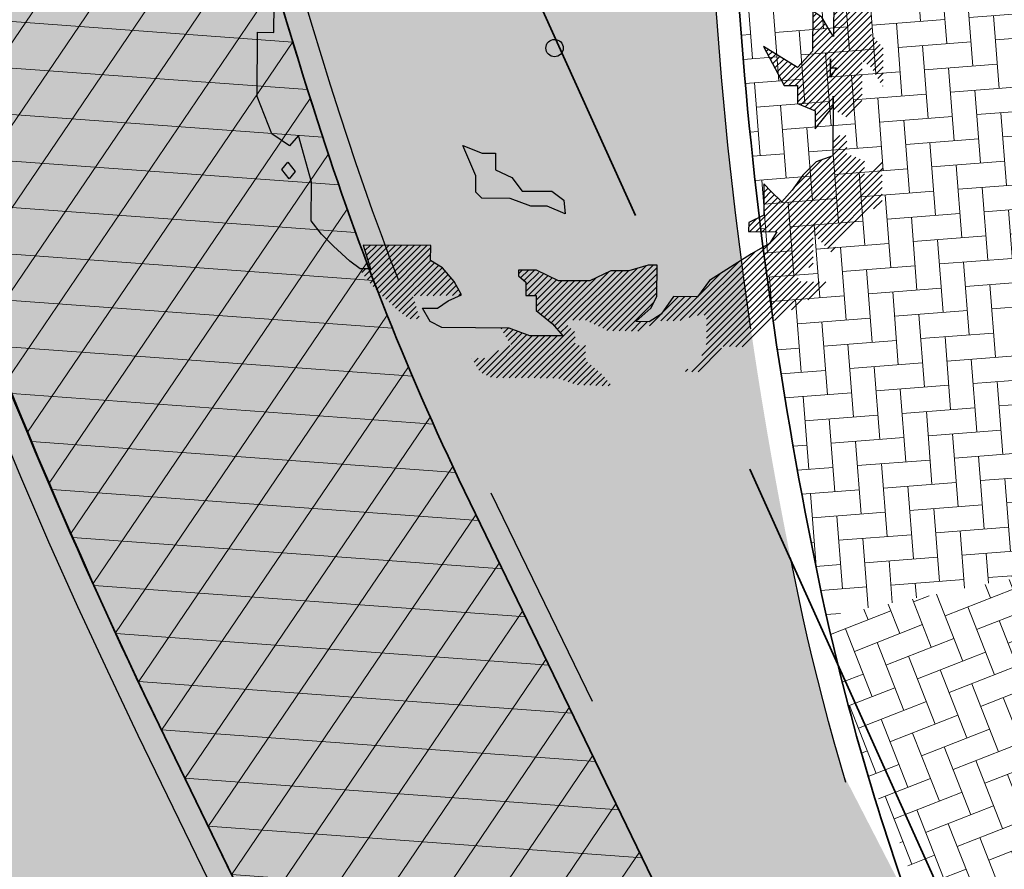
# Model space of a CAD drawing. Header units: metres. Extents: x 195696 to 514079, y 327475 to 328989.
# Tile 136 of 256: x 196107.43 to 196115.93, y 327656.04 to 327663.37. Entities that reach past the tile are written whole.
import ezdxf

# ---------------------------------------------------------------- set-up
doc = ezdxf.new("R2010")
doc.units = ezdxf.units.M
for name, pattern in [('RI-HWA', [7.4, 5, -2.4]), ('RI-HWA_AANSLUITLEIDING-SO', [4.8, 3, -1.8]), ('VH-TROTTOIRBAND_180-200', [20, 10, -2, 2, -2, 2, -2])]:
    doc.linetypes.add(name, pattern=pattern)
for name, color, linetype, lineweight in [('N-WE-GR-BOOM-S', 74, 'Continuous', 25), ('N-WE-GR-GRAS-A-250', 62, 'Continuous', 18), ('N-WE-GW-ONTGRAVINGSVAK-vak 2-A-250', 40, 'Continuous', 18), ('N-WE-RI-HWA_KOLKAANSLUITLEIDING_PVC-G', 150, 'RI-HWA_AANSLUITLEIDING-SO', 25), ('N-WE-RI-HWA_RIOOLLEIDING_PVC_315-G', 150, 'RI-HWA', 35), ('N-WE-VH-GESLOTENVERHARDING-A-200', 252, 'Continuous', 18), ('N-WE-VH-KANTOPSLUITING_TROTTOIRBAND_180 200_250-G', 6, 'VH-TROTTOIRBAND_180-200', 25), ('N-WE-VH-KANTOPSLUITING_VOORKANTBAND-G', 2, 'Continuous', 35), ('N-WE-VH-KANTVERHARDING-G', 5, 'Continuous', 35), ('N-WE-VH-OPENVERHARDING_BASALT-A-250', 250, 'Continuous', 18), ('N-WE-VH-OPENVERHARDING_BETONSTRAATSTEEN_ROOD-A', 13, 'Continuous', 18), ('N-WE-VH-TEGEL-A', 252, 'Continuous', 18)]:
    doc.layers.add(name, color=color, linetype=linetype, lineweight=lineweight)
pattern_1 = [(0, (0, 0), (0.5, 0.5), [0.125, -0.375]), (0, (0.275, 0.3), (0.5, 0.5), [0.125, -0.375]), (90, (0.05, 0.175), (-0.5, 0.5), [0.125, -0.375]), (90, (0.25, 0.35), (-0.5, 0.5), [0.125, -0.375]), (45, (0.1, 0.35), (0, 0.5000000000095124), [0.125, -0.582106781]), (135, (0.275, 0), (-0.5000000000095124, 0), [0.125, -0.582106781]), (26.56505119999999, (0.125, 0.15), (0.5000000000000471, 2.000322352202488e-10), [0.125, -0.9930339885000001]), (26.56505119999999, (0.35, 0.4), (0.5000000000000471, 2.000322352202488e-10), [0.125, -0.9930339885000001]), (63.43494882, (0.35, 0), (2.54993137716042e-11, 0.500000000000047), [0.125, -0.9930339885]), (63.43494882, (0.125, 0.225), (2.54993137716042e-11, 0.500000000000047), [0.125, -0.9930339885]), (63.43494882, (0.3, 0.1), (2.54993137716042e-11, 0.500000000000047), [0.125, -0.9930339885]), (116.5650512, (0, 0.275), (-2.000324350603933e-10, 0.500000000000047), [0.125, -0.9930339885]), (153.43494882, (0.1, 0.07500000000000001), (-0.500000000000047, 2.549949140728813e-11), [0.125, -0.9930339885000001])]

# ---------------------------------------------------------------- blocks, each defined once
blk = doc.blocks.new('SGR-BOOM_27')
for p, q in [((-0.7884707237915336, 4.875214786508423), (-0.3494760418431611, 5.103446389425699)), ((-0.3494760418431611, 5.103446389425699), (0.9108731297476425, 5.094011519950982)), ((0.9108731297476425, 5.094011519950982), (1.42280476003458, 4.755790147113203)), ((-1.381413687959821, 4.699593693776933), (-1.380072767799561, 4.879643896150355)), ((-1.380072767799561, 4.879643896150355), (-0.7884707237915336, 4.875214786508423)), ((1.42280476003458, 4.755790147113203), (1.164242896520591, 4.577658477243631)), ((-2.390203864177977, 4.527076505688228), (-2.10610133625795, 4.679289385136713)), ((-2.10610133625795, 4.679289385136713), (-2.108034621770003, 4.4220783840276)), ((-1.125553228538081, 4.517599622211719), (-1.381413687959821, 4.699593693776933)), ((1.883493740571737, 4.443665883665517), (1.627809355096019, 4.651357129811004)), ((1.627809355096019, 4.651357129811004), (1.859303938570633, 4.649619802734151)), ((1.859303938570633, 4.649619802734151), (2.090798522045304, 4.647881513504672)), ((2.090798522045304, 4.647881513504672), (2.089252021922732, 4.442120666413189)), ((-2.803863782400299, 4.24721546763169), (-2.390203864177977, 4.527076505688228)), ((-2.108034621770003, 4.4220783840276), (-1.74362537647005, 4.419347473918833)), ((-1.74362537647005, 4.419347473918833), (-1.641712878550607, 4.289976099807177)), ((-1.12728061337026, 4.286128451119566), (-1.125553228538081, 4.517599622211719)), ((1.164242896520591, 4.577658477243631), (1.265597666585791, 4.371110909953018)), ((2.089252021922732, 4.442120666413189), (1.883493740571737, 4.443665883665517)), ((-3.088333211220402, 4.043565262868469), (-2.803863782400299, 4.24721546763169)), ((-1.641712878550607, 4.289976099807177), (-1.12728061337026, 4.286128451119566)), ((1.265597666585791, 4.371110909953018), (1.16173713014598, 4.243271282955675)), ((2.784562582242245, 3.973907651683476), (2.555377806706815, 4.284293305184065)), ((2.555377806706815, 4.284293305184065), (2.680173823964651, 4.115278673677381)), ((1.16173713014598, 4.243271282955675), (1.26117368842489, 3.779512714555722)), ((1.749296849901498, 3.698681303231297), (1.752184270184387, 4.0845189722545)), ((1.752184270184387, 4.0845189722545), (2.009390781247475, 4.082601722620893)), ((2.009390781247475, 4.082601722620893), (2.347290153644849, 3.977176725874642)), ((2.680173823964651, 4.115278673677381), (2.990526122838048, 3.998087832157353)), ((-3.399106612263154, 3.76293257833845), (-3.088333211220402, 4.043565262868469)), ((0.2858664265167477, 4.069760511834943), (0.4659079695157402, 4.068422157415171)), ((0.413314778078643, 3.914470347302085), (0.2858664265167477, 4.069760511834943)), ((2.347290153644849, 3.977176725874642), (2.784562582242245, 3.973907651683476)), ((2.990526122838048, 3.998087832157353), (3.220870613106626, 3.842040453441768)), ((-3.632147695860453, 3.558896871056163), (-3.399106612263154, 3.76293257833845)), ((1.26117368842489, 3.779512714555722), (1.413765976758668, 3.546868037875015)), ((3.220870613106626, 3.842040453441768), (2.989376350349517, 3.843763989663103)), ((2.989376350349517, 3.843763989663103), (3.141968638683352, 3.611106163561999)), ((1.514146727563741, 3.211722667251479), (1.749296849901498, 3.698681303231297)), ((3.141968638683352, 3.611106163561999), (3.13966845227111, 3.302457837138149)), ((-3.891282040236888, 3.303602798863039), (-3.632147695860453, 3.558896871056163)), ((1.413765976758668, 3.546868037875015), (1.514146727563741, 3.211722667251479)), ((-3.661128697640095, 3.121815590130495), (-3.891282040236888, 3.303602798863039)), ((-0.9574327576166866, 2.921530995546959), (-0.9541540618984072, 3.35880470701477)), ((-0.9541540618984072, 3.35880470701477), (-0.7244016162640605, 3.125567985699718)), ((3.13966845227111, 3.302457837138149), (3.474034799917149, 3.299947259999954)), ((3.474034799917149, 3.299947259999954), (3.858136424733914, 3.065564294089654)), ((3.575389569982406, 3.093400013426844), (3.474034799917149, 3.299947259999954)), ((3.474034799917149, 3.299947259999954), (3.575389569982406, 3.093400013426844)), ((-3.403912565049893, 3.119898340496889), (-3.661128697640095, 3.121815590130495)), ((-3.276850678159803, 2.913172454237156), (-3.403912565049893, 3.119898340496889)), ((-0.7244016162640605, 3.125567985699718), (-0.2629541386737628, 2.916344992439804)), ((3.858136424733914, 3.065564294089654), (4.215156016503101, 2.651332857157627)), ((-3.484541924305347, 2.657491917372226), (-3.276850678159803, 2.913172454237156)), ((-1.087000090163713, 2.793884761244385), (-0.9574327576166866, 2.921530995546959)), ((-0.2629541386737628, 2.916344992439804), (-0.1623726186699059, 2.606903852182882)), ((-1.449030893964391, 2.539376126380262), (-1.087000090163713, 2.793884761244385)), ((-4.541256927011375, 2.382431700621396), (-4.359081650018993, 2.664029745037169)), ((-4.359081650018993, 2.664029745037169), (-4.129324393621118, 2.430792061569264)), ((-3.487429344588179, 2.271654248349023), (-3.484541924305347, 2.657491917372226)), ((-0.1623726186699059, 2.606903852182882), (0.06601421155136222, 2.189341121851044)), ((4.215156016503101, 2.651332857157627), (4.520541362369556, 2.211748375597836)), ((-4.749168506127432, 2.096749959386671), (-4.541256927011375, 2.382431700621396)), ((-4.129324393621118, 2.430792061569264), (-3.666335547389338, 2.427344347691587)), ((-3.666335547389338, 2.427344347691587), (-3.667480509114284, 2.273013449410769)), ((-1.297622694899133, 2.14809780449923), (-1.449030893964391, 2.539376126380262)), ((-3.667480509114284, 2.273013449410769), (-3.487429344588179, 2.271654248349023)), ((-1.090665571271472, 2.305180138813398), (-1.092231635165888, 2.095122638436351)), ((-0.3704458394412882, 2.299787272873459), (-1.090665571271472, 2.305180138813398)), ((0.06601421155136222, 2.189341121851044), (-0.3704458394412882, 2.299787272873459)), ((4.423801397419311, 2.350982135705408), (4.439251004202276, 2.366431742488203)), ((4.468427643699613, 2.286751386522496), (4.50685826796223, 2.32518104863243)), ((4.509579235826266, 2.21904502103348), (4.574451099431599, 2.283916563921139)), ((4.520541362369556, 2.211748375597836), (4.618979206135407, 1.615088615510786)), ((4.526271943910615, 2.126883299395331), (4.642053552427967, 2.24266715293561)), ((-4.880463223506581, 1.737604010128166), (-4.749168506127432, 2.096749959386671)), ((-1.068619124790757, 1.811992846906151), (-1.297622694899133, 2.14809780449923)), ((-1.092231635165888, 2.095122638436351), (-1.068619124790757, 1.811992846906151)), ((4.542959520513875, 2.034720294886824), (4.709523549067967, 2.201279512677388)), ((4.559662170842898, 1.942564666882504), (4.759899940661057, 2.142807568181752)), ((4.57635455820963, 1.850401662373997), (4.810295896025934, 2.084343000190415)), ((4.593042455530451, 1.758239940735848), (4.860682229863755, 2.025878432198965)), ((4.609734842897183, 1.666069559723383), (4.911073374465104, 1.967406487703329)), ((4.618612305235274, 1.566092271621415), (4.961464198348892, 1.908941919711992)), ((-4.985664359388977, 1.429728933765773), (-4.880463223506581, 1.737604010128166)), ((-0.968047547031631, 1.502566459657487), (-1.068619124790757, 1.811992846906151)), ((2.948601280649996, 1.833366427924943), (3.358997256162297, 1.675973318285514)), ((3.077224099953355, 1.832421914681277), (2.948601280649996, 1.833366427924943)), ((3.177986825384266, 1.548719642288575), (3.077224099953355, 1.832421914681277)), ((4.616145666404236, 1.237057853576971), (5.107308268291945, 1.728223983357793)), ((4.616967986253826, 1.34673813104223), (5.062241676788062, 1.792012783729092)), ((4.617785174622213, 1.45641231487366), (5.011850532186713, 1.850477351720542)), ((3.382599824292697, 1.392837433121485), (3.177986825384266, 1.548719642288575)), ((3.358997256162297, 1.675973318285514), (3.563238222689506, 1.46864769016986)), ((4.618979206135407, 1.615088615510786), (4.615128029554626, 1.100672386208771)), ((4.615328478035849, 1.127383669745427), (5.151929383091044, 1.663993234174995)), ((4.65356346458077, 1.056768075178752), (5.196555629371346, 1.599763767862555)), ((4.704380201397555, 0.9987303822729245), (5.241181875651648, 1.535533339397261)), ((-5.091247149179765, 1.070402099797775), (-4.985664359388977, 1.429728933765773)), ((3.563238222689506, 1.46864769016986), (3.380691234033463, 1.135639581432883)), ((3.380691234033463, 1.135639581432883), (3.382599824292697, 1.392837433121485)), ((4.755197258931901, 0.9406939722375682), (5.285808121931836, 1.471302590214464)), ((4.806018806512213, 0.8826553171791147), (5.330424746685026, 1.407066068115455)), ((4.817729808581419, 0.6766548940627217), (5.388151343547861, 1.247078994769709)), ((4.818551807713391, 0.7863412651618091), (5.372726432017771, 1.340510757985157)), ((-4.963980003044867, 0.8893743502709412), (-5.091247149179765, 1.070402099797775)), ((4.615128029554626, 1.100672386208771), (4.819163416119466, 0.8676412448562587)), ((4.816085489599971, 0.4572994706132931), (5.41897711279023, 1.060194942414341)), ((4.816912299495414, 0.566988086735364), (5.403561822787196, 1.153634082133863)), ((-4.836331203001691, 0.7598095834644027), (-4.963980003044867, 0.8893743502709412)), ((4.819163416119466, 0.8676412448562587), (4.814152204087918, 0.1988745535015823)), ((4.814441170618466, 0.2379536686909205), (5.449812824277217, 0.8733179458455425)), ((4.815267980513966, 0.3476326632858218), (5.43439753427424, 0.9667631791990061)), ((-4.83998674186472, 0.2711136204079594), (-4.836331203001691, 0.7598095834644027)), ((4.041143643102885, -0.6442030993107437), (5.465223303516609, 0.7798791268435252)), ((4.149197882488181, -0.6450106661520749), (5.469368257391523, 0.6751722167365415)), ((4.189987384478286, -0.7130682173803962), (5.46855587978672, 0.5654980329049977)), ((4.457318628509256, 0.6388310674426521), (4.452146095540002, -0.05564017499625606)), ((4.45571856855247, 0.4234980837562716), (4.58473266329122, 0.5525173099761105)), ((4.456530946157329, 0.5331722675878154), (4.51983674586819, 0.5964780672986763)), ((4.610899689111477, 0.5347922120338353), (4.457318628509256, 0.6388310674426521)), ((4.712425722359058, 0.3539726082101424), (4.610899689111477, 0.5347922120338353)), ((4.188337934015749, -0.9324361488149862), (5.466911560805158, 0.346142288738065)), ((4.189160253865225, -0.8227472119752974), (5.467728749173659, 0.4558164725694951)), ((4.453261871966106, 0.09447841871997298), (4.712557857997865, 0.3537792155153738)), ((4.454083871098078, 0.2041574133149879), (4.673402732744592, 0.4234785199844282)), ((4.454901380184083, 0.3138238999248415), (4.634262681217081, 0.4931903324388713)), ((4.814152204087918, 0.1988745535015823), (4.712425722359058, 0.3539726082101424)), ((-5.131199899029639, -0.8328113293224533), (-5.122943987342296, 0.2732229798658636)), ((-5.122943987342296, 0.2732229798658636), (-4.83998674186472, 0.2711136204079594)), ((3.949962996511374, -0.6265270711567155), (4.798785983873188, 0.2222959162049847)), ((4.249524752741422, -0.9800989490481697), (5.466280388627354, 0.2366566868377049)), ((4.3258917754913, -1.012583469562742), (5.517101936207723, 0.1786193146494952)), ((4.452444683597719, -0.01519576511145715), (4.755671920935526, 0.2880388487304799)), ((3.603885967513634, 0.02787403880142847), (3.958991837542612, -0.6435889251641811)), ((4.192801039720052, -0.3366644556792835), (3.603885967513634, 0.02787403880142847)), ((3.611074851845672, 0.01428170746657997), (3.616717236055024, 0.01992184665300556)), ((4.402259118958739, -1.04507568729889), (5.567909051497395, 0.1205742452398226)), ((5.321953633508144, -0.2342333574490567), (5.61872578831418, 0.06253911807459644)), ((5.386844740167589, -0.2782011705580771), (5.669542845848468, 0.00450174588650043)), ((3.648727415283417, -0.05692240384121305), (3.683957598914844, -0.02169222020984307)), ((3.686384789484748, -0.1281194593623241), (3.751193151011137, -0.06331622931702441)), ((3.72404248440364, -0.1993210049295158), (3.818428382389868, -0.1049302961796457)), ((3.761690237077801, -0.2705254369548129), (3.885663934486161, -0.1465543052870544)), ((4.452146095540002, -0.05564017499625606), (4.192801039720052, -0.3366644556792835)), ((5.45174097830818, -0.3221619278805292), (5.669322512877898, -0.1045730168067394)), ((3.799347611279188, -0.3417199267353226), (3.952903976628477, -0.1881683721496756)), ((3.837000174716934, -0.4129240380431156), (4.020139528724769, -0.2297846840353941)), ((3.874657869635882, -0.4841259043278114), (4.087374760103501, -0.2714061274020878)), ((3.912310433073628, -0.5553226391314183), (4.154610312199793, -0.3130227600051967)), ((4.478626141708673, -1.077560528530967), (5.308123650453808, -0.2480678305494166)), ((4.759831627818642, -0.186563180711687), (4.758681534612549, -0.3408927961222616)), ((4.758681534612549, -0.3408927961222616), (4.759831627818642, -0.186563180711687)), ((5.494903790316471, -0.3878532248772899), (5.668495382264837, -0.2142593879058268)), ((5.534044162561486, -0.4575672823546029), (5.667678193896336, -0.3239261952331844)), ((4.757531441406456, -0.4952249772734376), (4.758681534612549, -0.3408927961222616)), ((4.861568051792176, -0.3416660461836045), (4.757531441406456, -0.4952249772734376)), ((4.758681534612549, -0.3408927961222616), (4.861568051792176, -0.3416660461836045)), ((4.805436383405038, -0.9684639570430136), (5.306484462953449, -0.4674161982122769)), ((4.806253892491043, -0.8587923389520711), (5.307301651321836, -0.3577420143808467)), ((5.574187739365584, -0.5262807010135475), (5.666856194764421, -0.4336148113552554)), ((3.958991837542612, -0.6435889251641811), (4.190501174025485, -0.6453140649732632)), ((4.190501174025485, -0.6453140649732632), (4.188171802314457, -0.9539880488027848)), ((4.820499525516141, -1.062247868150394), (5.305662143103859, -0.5770900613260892)), ((5.617296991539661, -0.5920210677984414), (5.666038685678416, -0.543281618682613)), ((5.660420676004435, -0.6577540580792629), (5.665211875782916, -0.652960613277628)), ((-4.878804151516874, -1.477755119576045), (-5.131199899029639, -0.8328113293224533)), ((4.806469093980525, -0.8299973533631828), (4.798756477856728, -1.858847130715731)), ((4.805113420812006, -1.010031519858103), (4.806469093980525, -0.8299973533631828)), ((4.887739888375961, -1.103871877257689), (5.304844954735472, -0.686764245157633)), ((4.954970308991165, -1.145493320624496), (5.304027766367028, -0.7964432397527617)), ((4.188171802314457, -0.9539880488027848), (4.495876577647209, -1.084898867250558)), ((4.493571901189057, -1.393553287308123), (4.805113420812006, -1.010031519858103)), ((4.494423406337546, -1.279479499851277), (4.805426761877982, -0.9684713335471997)), ((4.495240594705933, -1.169805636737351), (4.806253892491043, -0.8587923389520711)), ((5.022205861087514, -1.187114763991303), (5.303210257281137, -0.9061100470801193)), ((4.495876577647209, -1.084898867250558), (4.493571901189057, -1.393553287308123)), ((-4.571691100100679, -1.6858479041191), (-4.878804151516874, -1.477755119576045)), ((-4.416006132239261, -1.5069564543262), (-4.571691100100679, -1.6858479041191)), ((-4.19050640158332, -2.310330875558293), (-4.416006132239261, -1.5069564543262)), ((4.802764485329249, -1.733119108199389), (5.026874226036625, -1.509011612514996)), ((4.806351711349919, -1.620680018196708), (4.918825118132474, -1.508206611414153)), ((4.809938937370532, -1.508233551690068), (4.810775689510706, -1.507399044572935)), ((-1.355897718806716, -2.202925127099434), (-1.583506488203, -1.682481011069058)), ((-1.583506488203, -1.682481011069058), (-1.250079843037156, -1.813597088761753)), ((4.799177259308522, -1.845565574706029), (5.040752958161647, -1.603989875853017)), ((-1.250079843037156, -1.813597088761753), (-1.01860001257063, -1.815336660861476)), ((-1.01860001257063, -1.815336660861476), (-1.020718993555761, -2.098264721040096)), ((3.479608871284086, -3.165131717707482), (4.778799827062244, -1.865945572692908)), ((3.587653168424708, -3.165946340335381), (5.039930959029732, -1.713668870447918)), ((3.695697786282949, -3.166753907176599), (5.043018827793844, -1.819432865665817)), ((3.803747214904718, -3.167558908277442), (5.119381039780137, -1.851924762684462)), ((4.798756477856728, -1.858847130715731), (4.515050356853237, -1.959612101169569)), ((-4.70336779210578, -2.096436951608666), (-4.599522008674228, -1.968597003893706)), ((-4.599522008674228, -1.968597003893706), (-4.472093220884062, -2.128170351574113)), ((2.465136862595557, -4.615023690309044), (5.195753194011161, -1.884407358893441)), ((2.579274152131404, -4.609745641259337), (5.272115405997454, -1.916906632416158)), ((2.618776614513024, -5.005660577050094), (5.655375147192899, -1.96906685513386)), ((2.621242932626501, -4.676630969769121), (5.346833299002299, -1.951038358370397)), ((4.133028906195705, -2.402857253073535), (4.60999430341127, -1.925891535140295)), ((4.515050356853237, -1.959612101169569), (4.281804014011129, -2.193656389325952)), ((-4.575953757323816, -2.256010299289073), (-4.70336779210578, -2.096436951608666)), ((-4.472093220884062, -2.128170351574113), (-4.575953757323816, -2.256010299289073)), ((-1.358011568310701, -2.485882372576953), (-1.355897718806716, -2.202925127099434)), ((-1.020718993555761, -2.098264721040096), (-0.7387601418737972, -2.233278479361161)), ((2.619593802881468, -4.895986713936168), (5.345184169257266, -2.170398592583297)), ((2.620415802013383, -4.786312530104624), (5.346011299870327, -2.060712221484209)), ((4.281804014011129, -2.193656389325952), (4.099834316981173, -2.449536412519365)), ((4.494442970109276, -3.238853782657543), (5.654553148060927, -2.07874103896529)), ((4.54846014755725, -3.293690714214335), (5.653730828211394, -2.188422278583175)), ((-4.195507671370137, -2.979097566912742), (-4.19050640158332, -2.310330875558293)), ((-0.7387601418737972, -2.233278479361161), (-0.5604459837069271, -2.466116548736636)), ((3.611882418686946, -2.34299916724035), (3.607844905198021, -2.8831603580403)), ((3.611603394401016, -2.380008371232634), (3.630106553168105, -2.361504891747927)), ((3.739521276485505, -2.472556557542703), (3.611882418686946, -2.34299916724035)), ((4.602477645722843, -3.348527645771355), (5.652908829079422, -2.298094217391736)), ((-1.255888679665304, -2.58953476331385), (-1.358011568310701, -2.485882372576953)), ((-0.5604459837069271, -2.466116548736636), (-0.04600890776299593, -2.469965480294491)), ((-0.04600890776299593, -2.469965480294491), (0.1585992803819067, -2.62583903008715)), ((3.609146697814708, -2.709030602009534), (3.79216834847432, -2.526008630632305)), ((3.609963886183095, -2.599356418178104), (3.73814636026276, -2.471171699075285)), ((3.610786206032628, -2.48968223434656), (3.684124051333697, -2.416342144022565)), ((3.918231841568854, -2.653958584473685), (3.739521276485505, -2.472556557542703)), ((4.099834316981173, -2.449536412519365), (3.918231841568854, -2.653958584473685)), ((4.656499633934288, -3.403357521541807), (5.65208682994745, -2.407775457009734)), ((4.710521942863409, -3.458194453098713), (5.651264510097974, -2.517449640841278)), ((-0.7671779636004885, -2.593190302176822), (-1.255888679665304, -2.58953476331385)), ((-0.4080445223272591, -2.724499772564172), (-0.7671779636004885, -2.593190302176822)), ((0.1585992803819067, -2.62583903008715), (0.1825934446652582, -2.857531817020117)), ((3.371559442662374, -3.164326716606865), (3.900212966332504, -2.63566806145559)), ((3.608324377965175, -2.818704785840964), (3.846195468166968, -2.580838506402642)), ((5.5026946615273, -2.774873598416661), (5.650442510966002, -2.627130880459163)), ((-0.1251068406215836, -2.726608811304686), (-0.4080445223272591, -2.724499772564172)), ((0.1825934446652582, -2.857531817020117), (-0.1251068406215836, -2.726608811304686)), ((3.607844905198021, -2.8831603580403), (3.349669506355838, -3.009835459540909)), ((-4.017198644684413, -3.211947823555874), (-4.195507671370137, -2.979097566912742)), ((3.349669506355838, -3.009835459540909), (3.348504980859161, -3.164152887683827)), ((3.349150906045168, -3.077880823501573), (3.48223683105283, -2.944792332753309)), ((-3.812952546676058, -3.41925966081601), (-4.017198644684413, -3.211947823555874)), ((3.348504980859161, -3.164152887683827), (3.837215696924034, -3.167808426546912)), ((3.837215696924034, -3.167808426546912), (3.707075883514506, -3.372624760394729)), ((2.5382691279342, -5.30387435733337), (4.461556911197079, -3.380596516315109)), ((2.617959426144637, -5.115334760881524), (4.462374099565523, -3.270915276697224)), ((3.707075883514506, -3.372624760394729), (3.397070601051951, -3.550363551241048)), ((-3.531947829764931, -3.678582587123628), (-3.812952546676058, -3.41925966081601)), ((-2.136579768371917, -3.40608073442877), (-3.298344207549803, -3.397384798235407)), ((-3.298344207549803, -3.397384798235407), (-3.172814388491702, -3.809884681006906)), ((-3.294992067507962, -3.408417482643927), (-3.284064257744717, -3.397494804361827)), ((-3.275431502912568, -3.933139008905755), (-2.743827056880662, -3.401534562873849)), ((-3.269593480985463, -3.491878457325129), (-3.176014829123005, -3.398302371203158)), ((-3.244189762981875, -3.575336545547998), (-3.067970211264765, -3.399107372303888)), ((-3.228221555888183, -3.994783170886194), (-2.63578757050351, -3.402349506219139)), ((-3.218795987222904, -3.658794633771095), (-2.959925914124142, -3.399921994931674)), ((-3.19340221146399, -3.742253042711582), (-2.851876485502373, -3.400729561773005)), ((-3.181011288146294, -4.056432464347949), (-2.527738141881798, -3.403156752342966)), ((-3.129127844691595, -4.113400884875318), (-2.41968871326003, -3.403964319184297)), ((-3.075110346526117, -4.168237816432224), (-2.311639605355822, -3.404769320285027)), ((-3.021088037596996, -4.223074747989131), (-2.203599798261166, -3.405584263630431)), ((-2.967070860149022, -4.277912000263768), (-2.136893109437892, -3.44773168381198)), ((-2.910699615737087, -4.330397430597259), (-2.137715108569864, -3.557405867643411)), ((-2.13850792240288, -3.663284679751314), (-2.136579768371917, -3.40608073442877)), ((2.320736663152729, -4.650569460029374), (3.453021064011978, -3.518285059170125)), ((2.367648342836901, -5.583362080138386), (4.460734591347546, -3.490270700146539)), ((3.397070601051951, -3.550363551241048), (2.673395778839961, -4.007969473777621)), ((4.764539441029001, -3.513029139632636), (4.84392120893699, -3.433647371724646)), ((-3.352855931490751, -3.808531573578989), (-3.531947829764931, -3.678582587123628)), ((-2.854088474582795, -4.382640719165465), (-2.136202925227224, -3.664752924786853)), ((-2.797482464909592, -4.43488432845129), (-2.069647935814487, -3.707052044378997)), ((-1.933694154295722, -3.793441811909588), (-2.13850792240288, -3.663284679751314)), ((2.165345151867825, -4.697109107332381), (3.165918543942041, -3.696528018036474)), ((2.909739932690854, -5.150122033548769), (4.45991259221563, -3.599952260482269)), ((4.386070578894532, -3.782648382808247), (4.459085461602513, -3.70963125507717)), ((-3.172814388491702, -3.809884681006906), (-3.352855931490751, -3.808531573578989)), ((-3.3226417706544, -3.871494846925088), (-3.260383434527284, -3.809236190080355)), ((-2.740871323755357, -4.487127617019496), (-2.003087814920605, -3.749344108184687)), ((-2.421166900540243, -4.276284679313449), (-1.936532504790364, -3.791648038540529)), ((-2.311076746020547, -4.275048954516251), (-1.885045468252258, -3.849017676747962)), ((-1.729658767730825, -4.026472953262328), (-1.933694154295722, -3.793441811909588)), ((-0.6220927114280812, -3.828968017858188), (-0.6228560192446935, -3.931854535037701)), ((-0.622572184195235, -3.892797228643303), (-0.5592176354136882, -3.829445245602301)), ((-0.3134283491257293, -3.831285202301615), (-0.6220927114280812, -3.828968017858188)), ((-0.5841954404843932, -3.963277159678), (-0.4511733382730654, -3.830257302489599)), ((-0.5241295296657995, -4.012065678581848), (-0.3494564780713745, -3.837394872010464)), ((-0.4962643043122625, -4.201914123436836), (-0.196198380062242, -3.901845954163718)), ((-0.4954423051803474, -4.092235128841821), (-0.2728248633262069, -3.869618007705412)), ((0.07104979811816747, -4.014231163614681), (-0.3134283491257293, -3.831285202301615)), ((-0.003981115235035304, -4.798182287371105), (0.9346668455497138, -3.859534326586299)), ((0.04640489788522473, -4.856652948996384), (1.061488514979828, -3.841569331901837)), ((0.3184638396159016, -4.693446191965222), (1.169533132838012, -3.84238170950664)), ((0.4265033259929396, -4.694260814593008), (1.277577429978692, -3.843189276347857)), ((0.5345431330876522, -4.695080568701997), (1.431349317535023, -3.79826925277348)), ((0.6092558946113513, -4.729226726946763), (1.586760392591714, -3.751722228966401)), ((0.9726423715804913, -3.840899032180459), (0.6112087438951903, -4.018251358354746)), ((0.6830196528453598, -4.764319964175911), (1.703853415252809, -3.743481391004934)), ((0.7567786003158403, -4.799410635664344), (1.770467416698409, -3.785724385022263)), ((0.8305420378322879, -4.834501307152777), (1.769650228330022, -3.895398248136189)), ((1.281301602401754, -3.843216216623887), (0.9726423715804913, -3.840899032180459)), ((1.616465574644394, -3.742820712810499), (1.281301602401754, -3.843216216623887)), ((1.770785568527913, -3.743985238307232), (1.616465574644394, -3.742820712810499)), ((1.766743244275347, -4.284124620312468), (1.770785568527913, -3.743985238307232)), ((2.469169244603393, -4.284430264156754), (2.869841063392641, -3.883756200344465)), ((-2.200991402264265, -4.273815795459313), (-1.834223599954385, -3.90704799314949)), ((-2.090906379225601, -4.272587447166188), (-1.783411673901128, -3.965090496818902)), ((-1.980811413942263, -4.271346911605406), (-1.732590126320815, -4.023127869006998)), ((-1.602778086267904, -4.258946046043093), (-1.729658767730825, -4.026472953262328)), ((-0.6228560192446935, -3.931854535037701), (-0.4950163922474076, -4.035714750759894)), ((-0.4950163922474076, -4.035714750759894), (-0.4967537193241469, -4.267201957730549)), ((-0.4530280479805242, -4.267532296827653), (-0.1195670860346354, -3.934068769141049)), ((-0.3449834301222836, -4.268344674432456), (-0.04294060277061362, -3.966299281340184)), ((-0.3181361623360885, -4.459208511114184), (0.1264229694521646, -4.014644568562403)), ((-0.3173093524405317, -4.349529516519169), (0.03369582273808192, -3.998519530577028)), ((-0.2952580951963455, -4.545184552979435), (0.2344772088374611, -4.015452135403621)), ((-0.2357986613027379, -4.594579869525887), (0.3425263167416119, -4.016259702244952)), ((-0.1763443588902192, -4.643975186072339), (0.4505757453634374, -4.017059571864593)), ((-0.1168804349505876, -4.693370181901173), (0.5586251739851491, -4.017864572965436)), ((-0.05742100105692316, -4.742765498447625), (0.7209364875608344, -3.964415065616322)), ((0.6112087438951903, -4.018251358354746), (0.07104979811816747, -4.014231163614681)), ((0.9043009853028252, -4.869599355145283), (1.768827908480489, -4.005072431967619)), ((2.673395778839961, -4.007969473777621), (2.465513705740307, -4.289373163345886)), ((3.01777973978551, -5.150934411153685), (4.199921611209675, -3.968795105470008)), ((3.125828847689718, -5.151741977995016), (4.249240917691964, -4.028335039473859)), ((3.233868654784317, -5.15255692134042), (4.357280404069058, -4.029142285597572)), ((3.793989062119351, -4.701288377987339), (4.465325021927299, -4.029957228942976)), ((4.090080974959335, -4.514053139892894), (4.573374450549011, -4.030762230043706)), ((4.367068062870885, -4.345920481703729), (4.681428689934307, -4.031562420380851)), ((-1.870726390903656, -4.27011856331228), (-1.69343981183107, -4.092834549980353)), ((-1.760636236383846, -4.268882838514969), (-1.655004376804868, -4.163250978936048)), ((-1.650546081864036, -4.267649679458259), (-1.616568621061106, -4.233674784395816)), ((1.004114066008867, -4.878640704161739), (1.768005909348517, -4.114746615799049)), ((1.112163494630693, -4.879448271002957), (1.767183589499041, -4.224425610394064)), ((-2.684255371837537, -4.539370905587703), (-2.437727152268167, -4.292842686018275)), ((-2.621546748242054, -4.585518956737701), (-2.412333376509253, -4.37630109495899)), ((-2.016061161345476, -4.487340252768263), (-1.835040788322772, -4.360073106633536)), ((-1.835040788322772, -4.360073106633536), (-1.602778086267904, -4.258946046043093)), ((-0.4967537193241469, -4.267201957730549), (-0.3167025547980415, -4.268552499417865)), ((-0.3167025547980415, -4.268552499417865), (-0.318635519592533, -4.525756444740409)), ((1.220207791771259, -4.880255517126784), (1.715251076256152, -4.385212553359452)), ((1.662320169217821, -4.489134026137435), (1.766743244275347, -4.284124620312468)), ((1.831120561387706, -4.704765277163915), (2.248142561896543, -4.28774584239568)), ((2.049680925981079, -4.286250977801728), (1.841593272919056, -4.593373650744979)), ((1.858271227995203, -4.568757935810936), (2.14009826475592, -4.286933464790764)), ((1.939169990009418, -4.705570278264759), (2.356182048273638, -4.288553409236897)), ((2.047224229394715, -4.70637046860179), (2.464226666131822, -4.289368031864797)), ((2.465513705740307, -4.289373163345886), (2.049680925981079, -4.286250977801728)), ((-2.558466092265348, -4.631292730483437), (-2.386939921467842, -4.459761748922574)), ((-2.490751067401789, -4.672432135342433), (-2.361541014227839, -4.543227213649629)), ((-2.277554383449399, -4.485375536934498), (-2.016061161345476, -4.487340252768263)), ((-2.146401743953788, -4.717875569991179), (-2.277554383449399, -4.485375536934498)), ((-0.318635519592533, -4.525756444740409), (-0.03742041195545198, -4.759374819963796)), ((1.403361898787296, -4.718695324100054), (1.662320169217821, -4.489134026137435)), ((-2.382706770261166, -4.673239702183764), (-2.336152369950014, -4.626685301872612)), ((-1.94139201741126, -4.822301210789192), (-2.146401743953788, -4.717875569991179)), ((1.328252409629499, -4.881067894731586), (1.489961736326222, -4.719358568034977)), ((1.634876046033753, -4.720447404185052), (1.403361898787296, -4.718695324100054)), ((1.436297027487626, -4.88188283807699), (1.598001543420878, -4.720178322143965)), ((1.841593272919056, -4.593373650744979), (1.634876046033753, -4.720447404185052)), ((1.636446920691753, -4.790582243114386), (1.820990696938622, -4.606043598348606)), ((-0.7839293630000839, -4.830948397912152), (-1.94139201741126, -4.822301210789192)), ((-0.9220460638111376, -4.845404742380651), (-0.9066795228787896, -4.83003820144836)), ((-0.8806398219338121, -4.912855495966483), (-0.798625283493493, -4.830845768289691)), ((-0.8392387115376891, -4.980308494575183), (-0.7150642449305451, -4.856129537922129)), ((-0.7978376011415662, -5.047766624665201), (-0.6353498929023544, -4.885276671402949)), ((-0.4247859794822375, -4.962257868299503), (-0.7839293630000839, -4.830948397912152)), ((-0.7564313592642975, -5.115210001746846), (-0.5556403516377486, -4.914421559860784)), ((-0.5692400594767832, -5.690006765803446), (0.2816236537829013, -4.839143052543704)), ((-0.4611906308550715, -5.690814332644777), (0.341689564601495, -4.887931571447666)), ((-0.03742041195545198, -4.759374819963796), (0.1410797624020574, -4.966493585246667)), ((0.0967960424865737, -4.915118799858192), (0.2282033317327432, -4.783714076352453)), ((-1.175254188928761, -5.642887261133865), (-0.475925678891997, -4.943561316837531)), ((-1.103139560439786, -5.679627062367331), (-0.3860567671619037, -4.962549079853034)), ((-1.001427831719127, -5.686772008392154), (-0.2780124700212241, -4.963361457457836)), ((-0.8933784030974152, -5.687586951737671), (-0.1699678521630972, -4.964169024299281)), ((-0.7853337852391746, -5.688394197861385), (-0.06192323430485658, -4.964983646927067)), ((-0.6772846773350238, -5.689199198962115), (0.04612587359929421, -4.965788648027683)), ((0.1410797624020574, -4.966493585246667), (-0.4247859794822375, -4.962257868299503)), ((-0.3531412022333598, -5.691621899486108), (0.355323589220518, -4.983156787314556)), ((-0.2450920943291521, -5.692426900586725), (0.3545015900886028, -5.092828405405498)), ((-1.308526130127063, -5.558450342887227), (-0.966153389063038, -5.216082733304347)), ((-1.247368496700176, -5.606147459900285), (-0.7733148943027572, -5.132093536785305)), ((-0.1370474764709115, -5.693234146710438), (0.4246585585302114, -5.131535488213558)), ((-0.02900317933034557, -5.694049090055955), (0.5327076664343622, -5.132340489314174)), ((0.07590449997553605, -5.698000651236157), (0.5334469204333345, -5.240448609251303)), ((2.475687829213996, -5.584167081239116), (2.881395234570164, -5.178461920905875)), ((-1.426318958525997, -5.349682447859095), (-1.425839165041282, -5.349200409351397)), ((-1.387051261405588, -5.41927174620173), (-1.317784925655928, -5.350000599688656)), ((-1.347788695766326, -5.488861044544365), (-1.209730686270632, -5.350800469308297)), ((0.1556092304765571, -5.727145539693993), (0.5326345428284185, -5.350122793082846)), ((0.2353235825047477, -5.756285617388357), (0.5704141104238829, -5.421195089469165)), ((0.3150382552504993, -5.785425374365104), (0.6298735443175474, -5.470590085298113)), ((0.3985992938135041, -5.810723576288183), (0.6893278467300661, -5.519992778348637)), ((0.5039765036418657, -5.814198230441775), (0.7487917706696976, -5.569380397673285)), ((2.259598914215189, -5.582554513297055), (2.301073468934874, -5.541077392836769)), ((0.6093588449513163, -5.817675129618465), (0.8082512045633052, -5.618775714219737)), ((0.7147360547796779, -5.821149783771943), (0.8594495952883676, -5.676433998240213)), ((0.8201183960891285, -5.824627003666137), (0.9098455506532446, -5.734899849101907)), ((0.9254907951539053, -5.828103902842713), (0.9602366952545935, -5.793363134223))]:
    blk.add_line(p, q)
blk.add_circle((0, 0), 0.15)

msp = doc.modelspace()

# ---------------------------------------------------------------- hatches: boundary and pattern name
at = {"layer": 'N-WE-GR-GRAS-A-250', "lineweight": 0}
h = msp.add_hatch(dxfattribs=at)
h.set_pattern_fill('AGR-GRAS_02-SO', color=256, scale=0.05, pattern_type=2)
h.set_pattern_definition(pattern_1)
edge = h.paths.add_edge_path()
edge.add_arc((196104.9812325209, 327692.8230447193), 26.20000047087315, 279.53213372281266, 287.77440846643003, ccw=False)
edge.add_arc((196109.3696518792, 327666.6889329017), 0.3000000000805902, 99.53213368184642, 192.9176875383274)
edge.add_arc((196158.2077318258, 327677.8902148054), 50.40615500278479, 192.9176873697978, 197.7146268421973)
edge.add_arc((196133.8157224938, 327670.0988699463), 24.8000000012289, 197.7146269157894, 205.8513460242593)
edge.add_line((196111.4974988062, 327659.2851337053), (196118.9112683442, 327643.9840237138))
edge.add_line((196118.9112683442, 327643.9840237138), (196125.6242455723, 327630.1446053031))
edge.add_arc((196125.8941671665, 327630.2755340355), 0.2999999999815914, 205.8762651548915, 295.8347397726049)
edge.add_line((196126.0249002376, 327630.0055176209), (196127.6740470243, 327630.803980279))
edge.add_arc((196127.5433139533, 327631.0739966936), 0.2999999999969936, 295.8347397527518, 386.6007004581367)
edge.add_arc((195843.394270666, 327488.778410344), 318.0872129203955, 26.60070044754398, 29.47012247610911)
edge.add_line((196120.3249289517, 327645.2676608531), (196119.0607009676, 327647.5677271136))
edge.add_line((196119.0607009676, 327647.5677271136), (196116.1188816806, 327652.9183249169))
edge.add_arc((196135.4287667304, 327662.9515117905), 21.76089381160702, 200.3985314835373, 207.4558524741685, ccw=False)
edge.add_arc((196135.3730910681, 327662.9509281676), 21.70851428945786, 192.6069356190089, 200.4483054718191, ccw=False)
edge.add_arc((196151.0033171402, 327666.1436807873), 37.65991653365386, 177.8194538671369, 192.1570559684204, ccw=False)
edge.add_arc((196113.0708876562, 327667.587999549), 0.3000000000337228, 357.8194538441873, 467.7744084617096)
h = msp.add_hatch(dxfattribs=at)
h.set_pattern_fill('AGR-GRAS_02-SO', color=256, scale=0.05, pattern_type=2)
h.set_pattern_definition(pattern_1)
edge = h.paths.add_edge_path()
edge.add_line((196108.9626809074, 327652.4764448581), (196110.4025662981, 327653.17410529))
edge.add_line((196110.4025662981, 327653.17410529), (196108.455873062, 327657.1918408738))
edge.add_arc((196152.9573307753, 327678.7539085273), 49.45000000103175, 194.5060641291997, 205.851347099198, ccw=False)
edge.add_arc((196104.793304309, 327666.2924056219), 0.3000000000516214, 14.50606416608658, 92.3777275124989)
edge.add_line((196104.78085813, 327666.5921473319), (196103.3784735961, 327666.5339161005))
edge.add_arc((196103.3909197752, 327666.2341743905), 0.3000000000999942, 92.3777275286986, 196.4289702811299)
edge.add_arc((196152.0688527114, 327680.5876180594), 51.05000000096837, 196.4289703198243, 205.8513470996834)
edge.add_line((196106.1275096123, 327658.3278899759), (196108.9626809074, 327652.4764448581))
edge = h.paths.add_edge_path()
edge.add_line((196117.0315484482, 327639.495910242), (196115.5882901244, 327638.7976632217))
edge.add_line((196115.5882901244, 327638.7976632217), (196120.7975624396, 327628.0302336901))
edge.add_arc((196121.0676178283, 327628.1608862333), 0.3000000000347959, 205.8176534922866, 295.8347397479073)
edge.add_line((196121.1983508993, 327627.8908698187), (196122.1123808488, 327628.3334130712))
edge.add_arc((196121.9816477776, 327628.6034294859), 0.3000000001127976, 295.8347397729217, 385.8762652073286)
edge.add_line((196122.2515693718, 327628.7343582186), (196117.0315484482, 327639.495910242))
at = {"layer": 'N-WE-GW-ONTGRAVINGSVAK-vak 2-A-250', "lineweight": 0, "transparency": 33554495}
msp.add_hatch(color=256, dxfattribs=at).paths.add_polyline_path([(196100.773, 327653.645), (196096.2615236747, 327661.133060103), (196109.5455459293, 327669.0766743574), (196111.0781119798, 327664.2291013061), (196112.524, 327660.773), (196116.463, 327653.109), (196120.665, 327645.514), (196109.543717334, 327639.032778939)])
at = {"layer": 'N-WE-VH-GESLOTENVERHARDING-A-200', "lineweight": 0}
h = msp.add_hatch(dxfattribs=at)
h.set_pattern_fill('AVH-GESLOTEN-SOD', color=256, scale=0.2, angle=-64.17043615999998, pattern_type=2)
h.set_pattern_definition([(355.82956384, (196109.9774186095, 327649.9234750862), (0.02908943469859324, 0.3989408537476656), []), (55.82956383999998, (196109.9774186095, 327649.9234750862), (-0.3309481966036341, 0.224662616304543), [])])
edge = h.paths.add_edge_path()
edge.add_arc((196133.8157229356, 327670.0988685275), 24.99999999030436, 197.7146233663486, 205.851342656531, ccw=False)
edge.add_arc((196157.5378172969, 327677.7102821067), 49.91326654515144, 187.1350675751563, 197.7518626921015, ccw=False)
edge.add_line((196108.0110739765, 327671.5106149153), (196105.8745416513, 327671.3416103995))
edge.add_line((196105.8745416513, 327671.3416103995), (196104.2492353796, 327671.274122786))
edge.add_arc((196154.2364382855, 327679.2571276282), 50.62063631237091, 189.0735707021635, 205.7326391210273)
edge.add_line((196108.6358587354, 327657.2790484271), (196115.8071700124, 327642.4783432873))
edge.add_line((196115.8071700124, 327642.4783432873), (196128.6421398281, 327616.0178755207))
edge.add_line((196128.6421398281, 327616.0178755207), (196129.855, 327613.289))
edge.add_line((196129.855, 327613.289), (196130.6019884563, 327611.5520670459))
edge.add_line((196130.6019884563, 327611.5520670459), (196133.6164092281, 327612.769065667))
edge.add_line((196133.6164092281, 327612.769065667), (196128.9926255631, 327622.7772749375))
edge.add_line((196128.9926255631, 327622.7772749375), (196118.7312826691, 327643.8968161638))
edge.add_line((196118.7312826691, 327643.8968161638), (196111.3175130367, 327659.1979261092))
edge = h.paths.add_edge_path()
edge.add_line((196097.4859005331, 327670.658537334), (196098.5203699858, 327666.1451167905))
edge.add_arc((196147.2667949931, 327682.1906388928), 51.31932122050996, 198.2196349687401, 211.0119510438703)
edge.add_arc((196060.6031021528, 327629.7035480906), 49.99999997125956, 25.851348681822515, 31.394670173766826, ccw=False)
edge.add_line((196105.5995198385, 327651.5054377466), (196111.0817644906, 327640.1907593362))
edge.add_line((196111.0817644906, 327640.1907593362), (196117.6924775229, 327626.5265885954))
edge.add_line((196117.6924775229, 327626.5265885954), (196119.2167572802, 327623.3759422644))
edge.add_line((196119.2167572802, 327623.3759422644), (196120.7409721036, 327620.2254301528))
edge.add_line((196120.7409721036, 327620.2254301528), (196120.9896797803, 327619.7117486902))
edge.add_arc((196093.9880382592, 327606.6384415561), 30.00000007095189, 23.92917732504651, 25.834739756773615, ccw=False)
edge.add_arc((196093.988038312, 327606.6384415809), 30.00000001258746, 13.308320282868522, 23.92917732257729, ccw=False)
edge.add_arc((196152.6200520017, 327620.5074527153), 30.24999998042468, 193.3083202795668, 201.1545439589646)
edge.add_line((196124.4085872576, 327609.5906878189), (196124.5644732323, 327609.1878421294))
edge.add_line((196124.5644732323, 327609.1878421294), (196124.5710166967, 327609.172709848))
edge.add_line((196124.5710166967, 327609.172709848), (196127.5901186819, 327610.3639221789))
edge.add_line((196127.5901186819, 327610.3639221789), (196127.1485566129, 327611.5301649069))
edge.add_arc((196155.3255473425, 327621.2240353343), 29.79788466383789, 193.4516821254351, 198.9850091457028, ccw=False)
edge.add_arc((196093.9880383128, 327606.6384415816), 33.25000001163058, 13.30832028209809, 24.25694984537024)
edge.add_arc((196093.9880377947, 327606.6384413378), 33.25000058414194, 24.25694986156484, 25.83473974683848)
edge.add_line((196123.9148576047, 327621.1280236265), (196123.666149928, 327621.6417050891))
edge.add_line((196123.666149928, 327621.6417050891), (196122.1418052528, 327624.7924856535))
edge.add_line((196122.1418052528, 327624.7924856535), (196120.5957564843, 327627.988128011))
edge.add_line((196120.5957564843, 327627.988128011), (196114.0073132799, 327641.6062677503))
edge.add_line((196114.0073132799, 327641.6062677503), (196105.947523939, 327658.2406824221))
edge.add_arc((196152.0688527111, 327680.5876180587), 51.25000000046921, 190.6725869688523, 205.8513470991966, ccw=False)
edge.add_arc((196102.1967507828, 327671.1888974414), 0.5000000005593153, 182.3777275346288, 190.6725869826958, ccw=False)
edge.add_line((196101.6971812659, 327671.1681538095), (196097.5101993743, 327670.9942977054))
edge.add_arc((196097.1290669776, 327670.8531206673), 0.406439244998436, -28.60388180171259, 20.325369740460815, ccw=False)
at = {"layer": 'N-WE-VH-OPENVERHARDING_BETONSTRAATSTEEN_ROOD-A', "lineweight": 0}
h = msp.add_hatch(dxfattribs=at)
h.set_pattern_fill('AVH-BSS_KEIFORMAAT_KEPER', color=256, scale=2, angle=-85.58048205, pattern_type=2)
h.set_pattern_definition([(274.41951795, (196113.4443671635, 327672.483394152), (0.2255578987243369, -0.1931932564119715), [0.63, -0.21]), (184.41951795, (196113.8631183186, 327672.5157587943), (0.2255578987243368, -0.1931932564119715), [0.6299999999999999, -0.21])])
edge = h.paths.add_edge_path()
edge.add_line((196114.1413243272, 327672.5239316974), (196113.5693766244, 327667.5971264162))
edge.add_arc((196127.1191054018, 327669.8936531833), 13.74296857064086, 189.6195739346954, 189.6571982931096)
edge.add_arc((196113.0708877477, 327667.5879995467), 0.4999999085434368, -2.180546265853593, 0.02631931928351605, ccw=False)
edge.add_arc((196151.0033171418, 327666.1436807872), 37.4599165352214, 177.819453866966, 192.1559133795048)
edge.add_arc((196135.3743139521, 327662.951472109), 21.5098267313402, 192.6098318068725, 192.7105168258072)
edge.add_line((196114.3916032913, 327658.2187668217), (196116.9001939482, 327658.7321533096))
edge.add_arc((196135.3909566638, 327662.956208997), 18.96710184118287, 192.6427040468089, 192.8679210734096, ccw=False)
edge.add_arc((196151.0033171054, 327666.1436804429), 34.89991653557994, 173.9033319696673, 192.1388574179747, ccw=False)
edge.add_arc((196163.8266467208, 327664.7922146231), 47.79425650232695, 171.1705584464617, 173.9250250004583, ccw=False)
edge.add_line((196116.5987694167, 327672.1283280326), (196114.1413243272, 327672.5239316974))
h = msp.add_hatch(dxfattribs=at)
h.set_pattern_fill('AVH-BSS_KEIFORMAAT_KEPER', color=256, scale=2, angle=-68.55224603, pattern_type=2)
h.set_pattern_definition([(291.44775397, (196114.5551456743, 327658.1115441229), (0.2722448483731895, -0.118670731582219), [0.63, -0.21]), (201.44775397, (196114.9460612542, 327658.2651182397), (0.2722448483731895, -0.1186707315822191), [0.6299999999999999, -0.21])])
edge = h.paths.add_edge_path()
edge.add_arc((196135.3743148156, 327662.9512907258), 21.50978766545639, 192.7171804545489, 196.7650373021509)
edge.add_arc((196112.3070655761, 327655.1850961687), 2.923775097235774, 4.927681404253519, 32.28661331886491, ccw=False)
edge.add_arc((196135.4287676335, 327662.9515100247), 21.56089379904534, 200.3992677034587, 207.4496155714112)
edge.add_line((196116.2952738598, 327653.0126188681), (196118.2679591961, 327649.4246874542))
edge.add_line((196118.2679591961, 327649.4246874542), (196120.4700675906, 327650.6084432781))
edge.add_line((196120.4700675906, 327650.6084432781), (196118.5006470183, 327654.1904367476))
edge.add_arc((196135.4287667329, 327662.9515117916), 19.06089381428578, 200.3991840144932, 207.3636286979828, ccw=False)
edge.add_arc((196135.3905535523, 327662.9561009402), 19.0266848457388, 192.8882693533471, 200.4522464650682, ccw=False)
edge.add_line((196116.84321023, 327658.7121886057), (196114.3921928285, 327658.2161537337))
at = {"layer": 'N-WE-VH-TEGEL-A', "lineweight": 0}
h = msp.add_hatch(dxfattribs=at)
h.set_pattern_fill('AVH-TEGEL_300X300_HALFST', color=256, angle=-58.82400929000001, pattern_type=2)
h.set_pattern_definition([(301.17599071, (196090.1411668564, 327660.1954340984), (0.2836377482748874, -0.1790240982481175), [0.2999999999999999, -0.2999999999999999]), (31.17599070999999, (196090.1411668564, 327660.1954340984), (-0.1553005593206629, 0.2566743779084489), [])])
edge = h.paths.add_edge_path()
edge.add_arc((196055.8653323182, 327639.5207820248), 41.9399998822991, 27.67605164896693, 30.68562438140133)
edge.add_line((196091.9329077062, 327660.9239031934), (196091.7753275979, 327661.1872498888))
edge.add_line((196091.7753275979, 327661.1872498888), (196090.1411668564, 327660.1954340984))
edge.add_line((196090.1411668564, 327660.1954340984), (196099.1393277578, 327645.3750719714))
edge.add_line((196099.1393277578, 327645.3750719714), (196103.1833693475, 327638.6750030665))
edge.add_line((196103.1833693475, 327638.6750030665), (196105.7803687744, 327634.3720040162))
edge.add_line((196105.7803687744, 327634.3720040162), (196111.755257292, 327624.4725542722))
edge.add_arc((196109.5476773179, 327626.1949336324), 2.800000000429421, 322.0382344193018, 343.7561074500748)
edge.add_arc((196109.461209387, 327626.1833787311), 2.879999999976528, 344.458018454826, 391.1134320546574)
edge.add_line((196111.9269097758, 327627.6715728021), (196107.3214320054, 327635.3021245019))
edge.add_line((196107.3214320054, 327635.3021245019), (196104.7244497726, 327639.6050950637))
edge.add_line((196104.7244497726, 327639.6050950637), (196100.6791604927, 327646.3072311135))
edge.add_line((196100.6791604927, 327646.3072311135), (196093.4719660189, 327658.1777936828))
edge.add_arc((196106.3963208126, 327666.0247965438), 15.12000002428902, 207.6813842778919, 211.2639686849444, ccw=False)

# ---------------------------------------------------------------- linework, layer by layer
at = {"layer": 'N-WE-RI-HWA_KOLKAANSLUITLEIDING_PVC-G'}
msp.add_lwpolyline([(196111.5596051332, 327664.2991382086), (196099.7384151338, 327661.0894612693), (196099.6057317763, 327661.156484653), (196099.014331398, 327662.6804796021), (196099.0713805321, 327662.8098836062), (196099.3277535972, 327662.9093715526)], dxfattribs=at)
at = {"layer": 'N-WE-RI-HWA_RIOOLLEIDING_PVC_315-G'}
msp.add_lwpolyline([(196110.6873310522, 327666.2330107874), (196126.3589960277, 327631.4881939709)], dxfattribs=at)
at = {"layer": 'N-WE-VH-KANTOPSLUITING_TROTTOIRBAND_180 200_250-G', "flags": 128}
msp.add_lwpolyline([(196112.9793066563, 327667.8736793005, -0.03597922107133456), (196109.3199716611, 327666.9847907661, 0.4316281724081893), (196109.0772442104, 327666.6218675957, 0.02093365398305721), (196110.1916434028, 327662.552818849, 0.03551805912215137), (196111.4974988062, 327659.2851337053), (196118.9112683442, 327643.9840237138), (196125.6242455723, 327630.1446053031, 0.4140013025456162), (196126.0249002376, 327630.0055176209), (196127.6740470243, 327630.803980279, 0.418134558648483), (196127.8115585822, 327631.2083276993, 0.01252086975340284), (196120.3249289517, 327645.2676608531), (196119.0607009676, 327647.5677271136), (196116.1188816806, 327652.9183249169, -0.03080310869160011), (196115.0324784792, 327655.3667952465, -0.03422778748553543), (196114.1879614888, 327658.2127980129, -0.0626413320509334), (196113.370670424, 327667.5765849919, 0.5203172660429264)], format="xyb", close=True, dxfattribs=at)
msp.add_lwpolyline([(196110.0101318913, 327653.9840416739), (196108.455873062, 327657.1918408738, -0.04954361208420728), (196105.0837406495, 327666.3675503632, 0.3534885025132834), (196104.78085813, 327666.5921473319), (196103.3784735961, 327666.5339161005, 0.4880093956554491), (196103.1031684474, 327666.1493264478, 0.04113605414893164), (196106.1275096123, 327658.3278899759), (196108.5702469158, 327653.2863803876)], format="xyb", dxfattribs=at)
at = {"layer": 'N-WE-VH-KANTOPSLUITING_VOORKANTBAND-G', "flags": 128}
msp.add_lwpolyline([(196112.9182526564, 327668.0641324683, -0.03597922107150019), (196109.2868515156, 327667.1820293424, 0.4316281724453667), (196108.8823057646, 327666.5771573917, 0.02093365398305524), (196110.0011266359, 327662.4919635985, 0.03551805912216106), (196111.3175131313, 327659.197926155), (196118.7312826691, 327643.8968161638), (196125.4442978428, 327630.0573194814, 0.4140013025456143), (196126.1120556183, 327629.8255066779), (196127.7612024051, 327630.623969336, 0.4181345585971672), (196127.9903883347, 327631.2978817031, 0.01251994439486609), (196120.4996309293, 327645.365029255), (196119.235970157, 327647.6640635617), (196116.2952738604, 327653.012618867, -0.03077589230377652), (196115.2199366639, 327655.4365048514, -0.03421865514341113), (196114.383310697, 327658.2556851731, -0.06263606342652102), (196113.5705256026, 327667.5689752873, 0.5203172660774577)], format="xyb", close=True, dxfattribs=at)
msp.add_lwpolyline([(196110.1901175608, 327654.0712492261), (196108.6358587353, 327657.2790484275, -0.04954361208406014), (196105.2773648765, 327666.4176468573, 0.3534885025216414), (196104.7725606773, 327666.7919751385), (196103.3701761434, 327666.7337439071)], format="xyb", dxfattribs=at)
at = {"layer": 'N-WE-VH-KANTVERHARDING-G'}
for points in [[(196110.0011266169, 327662.4919636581, -0.04635767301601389), (196108.0110739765, 327671.5106149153)], [(196104.2492353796, 327671.274122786, 0.07281719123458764), (196108.6358587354, 327657.2790484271)], [(196111.3175129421, 327659.1979260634, -0.03551805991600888), (196110.0011266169, 327662.4919636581)]]:
    msp.add_lwpolyline(points, format="xyb", dxfattribs=at)
for points in [[(196118.7312826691, 327643.8968161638), (196111.3175130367, 327659.1979261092)], [(196108.6358587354, 327657.2790484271), (196115.8071700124, 327642.4783432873)]]:
    msp.add_lwpolyline(points, dxfattribs=at)
at = {"layer": 'N-WE-VH-OPENVERHARDING_BASALT-A-250'}
for points in [[(196110.0011266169, 327662.4919636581, -0.04592152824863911), (196108.0003532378, 327671.5497054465)], [(196104.2389349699, 327671.3389224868, 0.0731815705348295), (196108.6358587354, 327657.2790484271)], [(196111.3175129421, 327659.1979260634, -0.03551805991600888), (196110.0011266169, 327662.4919636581)]]:
    msp.add_lwpolyline(points, format="xyb", dxfattribs=at)
for points in [[(196118.7312826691, 327643.8968161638), (196111.3175130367, 327659.1979261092)], [(196108.6358587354, 327657.2790484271), (196115.8071700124, 327642.4783432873)]]:
    msp.add_lwpolyline(points, dxfattribs=at)

# ---------------------------------------------------------------- block references
at = {"layer": 'N-WE-GR-BOOM-S', "xscale": 0.5, "yscale": 0.5, "zscale": 0.5}
msp.add_blockref('SGR-BOOM_27', (196112.0461095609, 327663.1204510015), dxfattribs=at)

doc.saveas('drawing.dxf')
